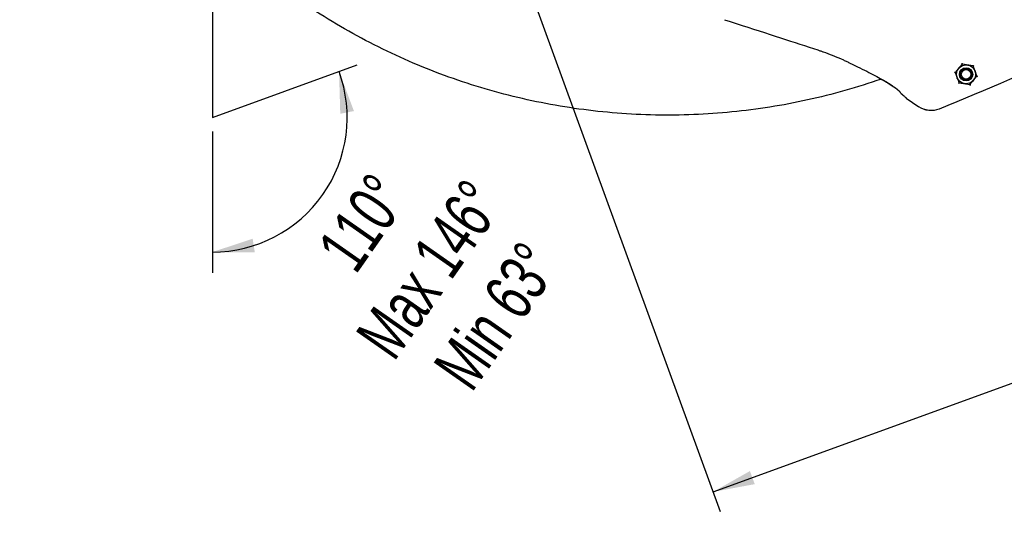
# Model space of a CAD drawing. Extents: x 0 to 594, y 0 to 420.
# Tile 26 of 64: x 197 to 267, y 252 to 287. Entities that reach past the tile are written whole.
import ezdxf

# ---------------------------------------------------------------- set-up
doc = ezdxf.new("R2010")
doc.units = 0
doc.header["$LTSCALE"] = 32.67
doc.linetypes.add('CENTER', pattern=[0.6, 0.375, -0.075, 0.075, -0.075])
doc.layers.get('0').update_dxf_attribs({"linetype": 'CONTINUOUS'})
for name, color, linetype in [('03__ASM_ALL_CURVES', 7, 'CONTINUOUS'), ('100472_DXF_CONTINUOUS_LINE', 7, 'CONTINUOUS'), ('124030_DXF_CONTINUOUS_LINE', 7, 'CONTINUOUS'), ('124031_DXF_CONTINUOUS_LINE', 7, 'CONTINUOUS'), ('126056_DXF_CONTINUOUS_LINE', 7, 'CONTINUOUS'), ('LOCK_NUT_M5_DXF_CONTINUOUS', 7, 'CONTINUOUS'), ('PRX_3000-160_2D_DWDXF_DIME', 7, 'CONTINUOUS'), ('PRX_3000-160_2D_DWG_DXF_BA', 7, 'CONTINUOUS')]:
    doc.layers.add(name, color=color, linetype=linetype)
doc.styles.get("Standard").update_dxf_attribs({"font": 'txt', "width": 0.7})
doc.dimstyles.new('DIMSTYLE_1', dxfattribs={"dimtxt": 3.5, "dimasz": 3, "dimexe": 1.5, "dimexo": 1, "dimgap": 1.75, "dimtad": 1, "dimdec": 1, "dimlfac": 5.882353, "dimtxsty": 'STANDARD', "dimblk": '_ARROW_FILLED', "dimblk1": '_ARROW_FILLED', "dimblk2": '_ARROW_FILLED', "dimcen": 0.09, "dimazin": 3, "dimtp": 0.5, "dimtm": 0.5, "dimtfac": 1, "dimtdec": 1, "dimtofl": 0, "dimtmove": 0, "dimatfit": 3, "dimtolj": 1})
doc.dimstyles.new('DIMSTYLE_8', dxfattribs={"dimtxt": 3.5, "dimasz": 3, "dimexe": 1.5, "dimexo": 1, "dimgap": 0.875, "dimtad": 1, "dimdec": 3, "dimlfac": 5.882353, "dimtxsty": 'STANDARD', "dimblk": '_ARROW_FILLED', "dimblk1": '_ARROW_FILLED', "dimblk2": '_ARROW_FILLED', "dimcen": 0.09, "dimazin": 3, "dimtp": 1.2, "dimtm": 1.2, "dimtfac": 1, "dimtdec": 0, "dimtofl": 0, "dimtmove": 0, "dimatfit": 3, "dimtolj": 1})

# ---------------------------------------------------------------- blocks, each defined once
blk = doc.blocks.new('*D1')
at = {"layer": 'PRX_3000-160_2D_DWDXF_DIME', "color": 2, "linetype": 'CONTINUOUS'}
blk.add_line((210.398, 279.305), (210.398, 269.146), dxfattribs=at)
for start, end in [(325, 20), (270, 325)]:
    blk.add_arc((210.398, 280.305), 9.658, start, end, dxfattribs=at)
for points in [[(220.542, 280.761), (219.474, 283.608), (219.561, 280.568)], [(213.285, 271.604), (210.398, 270.646), (213.439, 270.616)]]:
    blk.add_solid(points, dxfattribs=at)
at = {"layer": 'PRX_3000-160_2D_DWDXF_DIME', "color": 2, "linetype": 'CONTINUOUS', "insert": (219.743, 273.761), "char_height": 3.5, "width": 30.875, "attachment_point": 2, "rotation": 55}
blk.add_mtext('110\\fgdt;{\\fgdt;~}\\P\\ftxt;Max 146\\fgdt;{\\fgdt;~}\\P\\ftxt;Min 63\\fgdt;{\\fgdt;~}', dxfattribs=at)
blk = doc.blocks.new('_ARROW_FILLED')
at = {"color": 0, "linetype": 'BYBLOCK'}
blk.add_solid([(0, 0), (-1, 0.167), (-1, -0.167)], dxfattribs=at)
blk = doc.blocks.new('*D11')
at = {"layer": 'PRX_3000-160_2D_DWG_DXF_BA', "color": 2, "linetype": 'CONTINUOUS'}
for p, q in [((458.666, 340.902), (462.444, 330.524)), ((461.931, 331.934), (354.101, 292.687)), ((231.262, 294.678), (246.784, 252.031)), ((246.271, 253.44), (354.101, 292.687))]:
    blk.add_line(p, q, dxfattribs=at)
at = {"layer": 'PRX_3000-160_2D_DWG_DXF_BA', "color": 2, "linetype": 'CONTINUOUS', "xscale": 3, "yscale": 3, "zscale": 3}
for p, rotation in [((461.931, 331.934), 20), ((246.271, 253.44), 200)]:
    blk.add_blockref('_ARROW_FILLED', p, dxfattribs=dict(at, rotation=rotation))
at = {"layer": 'PRX_3000-160_2D_DWG_DXF_BA', "color": 2, "linetype": 'CONTINUOUS', "insert": (352.604, 296.798), "char_height": 3.5, "width": 19.125, "attachment_point": 2, "rotation": 20}
blk.add_mtext('(1350)', dxfattribs=at)

msp = doc.modelspace()

# ---------------------------------------------------------------- linework, layer by layer
at = {"layer": '03__ASM_ALL_CURVES', "color": 2, "linetype": 'CENTER'}
for p, q in [((210.39808, 291.35477), (210.39808, 280.30477)), ((210.39808, 280.30477), (220.78168, 284.0841))]:
    msp.add_line(p, q, dxfattribs=at)
at = {"layer": '100472_DXF_CONTINUOUS_LINE', "color": 7, "linetype": 'CONTINUOUS'}
for radius in [0.425, 0.34]:
    msp.add_circle((264.40397, 283.39644), radius, dxfattribs=at)
at = {"layer": '124030_DXF_CONTINUOUS_LINE', "color": 7, "linetype": 'CONTINUOUS'}
for p, q in [((258.8907, 282.71954), (258.96662, 282.67099)), ((259.5711, 282.2292), (259.59974, 282.20314)), ((259.61048, 282.19214), (259.61341, 282.18895)), ((259.61341, 282.18895), (259.6152, 282.18696)), ((259.63631, 282.1624), (259.64269, 282.15463)), ((259.64269, 282.15463), (259.64904, 282.14678)), ((259.64904, 282.14678), (259.65534, 282.13888)), ((259.65534, 282.13888), (259.66158, 282.13096)), ((259.66158, 282.13096), (259.6708, 282.11913)), ((259.6708, 282.11913), (259.68572, 282.09976)), ((259.7056, 282.07386), (259.71378, 282.06332)), ((259.71378, 282.06332), (259.71915, 282.05648)), ((259.71915, 282.05648), (259.72447, 282.04981)), ((260.12122, 281.69898), (261.02014, 281.07162))]:
    msp.add_line(p, q, dxfattribs=at)
for points in [[(258.33034, 283.05716), (258.39237, 283.02122), (258.50114, 282.95735), (258.60535, 282.89526), (258.70501, 282.83493), (258.80012, 282.77636), (258.8907, 282.71954)], [(258.96663, 282.67099), (259.0319, 282.62848), (259.10262, 282.58154), (259.16949, 282.53616), (259.23256, 282.49233), (259.29188, 282.45005), (259.34745, 282.40934), (259.39935, 282.37017), (259.44764, 282.33256), (259.49232, 282.29652), (259.53345, 282.26208), (259.5711, 282.2292)], [(259.59885, 282.204), (259.59999, 282.2029), (259.60243, 282.2005), (259.60499, 282.1979), (259.60767, 282.19512), (259.61048, 282.19214)], [(259.61521, 282.18695), (259.61722, 282.1847), (259.62038, 282.18113), (259.62355, 282.17749), (259.62673, 282.17378), (259.62992, 282.17003), (259.63312, 282.16624), (259.63631, 282.1624)], [(259.68572, 282.09976), (259.69152, 282.09219), (259.7056, 282.07386)], [(259.72447, 282.04981), (259.72711, 282.04653), (259.72975, 282.0433), (259.73239, 282.0401), (259.73505, 282.03692), (259.73772, 282.03377), (259.74041, 282.03065), (259.74317, 282.02751), (259.74599, 282.02438), (259.74887, 282.02125), (259.7519, 282.01806), (259.75506, 282.01484), (259.75839, 282.01157), (259.76196, 282.00822), (259.76585, 282.00475), (259.76894, 282.00213)], [(259.76891, 282.00215), (259.81347, 281.96508), (259.85941, 281.92656), (259.90278, 281.88987), (259.94362, 281.85499), (259.98193, 281.8219), (260.01773, 281.79062), (260.05104, 281.76113), (260.08189, 281.7334), (260.10761, 281.70991)]]:
    msp.add_lwpolyline(points, dxfattribs=at)
for centre, radius, start, end in [((260.19545, 281.80534), 0.1297, 220.7201873, 227.3707791), ((260.19556, 281.80545), 0.12986, 227.3667036, 235.0769236)]:
    msp.add_arc(centre, radius, start, end, dxfattribs=at)
for points, knots in [([(275.79503, 286.76458), (274.69815, 286.24546), (270.29927, 284.20084), (265.84354, 282.27853), (262.47443, 280.90787)], [0, 0, 0, 0, 0.25016996, 1, 1, 1, 1]), ([(262.47443, 280.90787), (262.24132, 280.81303), (261.71903, 280.73944), (261.22653, 280.92758), (261.02014, 281.07162)], [0, 0, 0, 0, 0.49997947, 1, 1, 1, 1])]:
    msp.add_open_spline(points, degree=3, knots=knots, dxfattribs=at)
at = {"layer": '124031_DXF_CONTINUOUS_LINE', "color": 7, "linetype": 'CONTINUOUS'}
for p, q in [((255.57366, 284.44996), (255.57356, 284.45001)), ((264.13541, 284.13429), (264.11412, 284.19279)), ((264.90974, 283.9992), (264.90868, 283.99793)), ((264.90869, 283.99794), (264.9487, 284.04563)), ((263.56938, 283.5436), (263.60524, 283.53727)), ((263.63069, 283.53279), (263.60524, 283.53727)), ((263.62907, 283.53307), (263.6307, 283.53278)), ((265.17886, 283.2598), (265.17723, 283.26009)), ((265.20269, 283.2556), (265.17725, 283.26009)), ((265.23855, 283.24928), (265.20269, 283.2556)), ((259.58306, 282.22097), (259.59824, 282.2062)), ((263.85923, 282.74724), (263.89924, 282.79493)), ((263.89819, 282.79367), (263.89925, 282.79494)), ((264.67308, 282.65704), (264.67252, 282.65859)), ((264.67252, 282.65858), (264.69434, 282.59882)), ((259.59743, 282.20699), (259.59885, 282.20556)), ((259.63549, 282.16459), (259.64176, 282.15698)), ((259.64176, 282.15698), (259.64802, 282.14927)), ((259.64802, 282.14927), (259.65424, 282.1415)), ((259.65424, 282.1415), (259.66041, 282.13369)), ((259.66041, 282.13369), (259.66957, 282.12199)), ((259.66957, 282.12199), (259.68151, 282.10653)), ((259.68151, 282.10653), (259.70721, 282.07313)), ((259.70721, 282.07313), (259.71543, 282.06257)), ((259.71543, 282.06257), (259.72083, 282.05573)), ((259.72083, 282.05573), (259.72619, 282.04905)), ((260.12229, 281.69934), (261.01966, 281.07244))]:
    msp.add_line(p, q, dxfattribs=at)
for points in [[(247.09478, 287.31917), (247.50622, 287.18636), (247.93478, 287.04823), (248.35635, 286.91222), (248.77079, 286.77817), (249.17804, 286.64618), (249.57804, 286.51637), (249.97067, 286.38882), (250.35584, 286.26354), (250.73344, 286.14058), (251.10336, 286.02001), (251.46549, 285.9019), (251.8197, 285.78626), (252.16583, 285.67314), (252.50379, 285.56261), (252.83356, 285.45485), (253.15499, 285.34971), (253.46818, 285.24708)], [(253.46818, 285.24708), (253.78092, 285.14445), (253.83333, 285.12705), (253.8856, 285.10949), (253.93772, 285.09179), (253.98971, 285.07393), (254.04154, 285.05592), (254.09323, 285.03775), (254.14476, 285.01943), (254.17345, 285.00914)], [(254.17346, 285.00914), (254.32237, 284.95512), (254.48994, 284.89323), (254.65517, 284.83087), (254.81799, 284.76793), (254.97832, 284.70433), (255.1361, 284.63993), (255.29127, 284.57462), (255.44375, 284.50831), (255.57356, 284.45001)], [(255.57366, 284.44996), (255.61842, 284.4296), (255.68092, 284.40095), (255.74279, 284.37232), (255.80401, 284.34371), (255.8646, 284.31514), (255.92455, 284.2866), (255.98387, 284.2581), (256.04255, 284.22963), (256.08189, 284.21039)], [(256.08189, 284.21039), (256.25386, 284.12595), (256.43821, 284.03523), (256.61763, 283.94665), (256.79208, 283.86017), (256.96151, 283.77574), (257.12589, 283.69332), (257.28519, 283.61285), (257.43939, 283.5343), (257.58847, 283.45763), (257.7324, 283.38282), (257.87119, 283.30983), (258.00482, 283.23863), (258.13329, 283.16922), (258.25661, 283.10157), (258.37478, 283.03566), (258.48781, 282.9715), (258.59572, 282.90906), (258.69852, 282.84836), (258.79624, 282.78939), (258.8889, 282.73216), (258.96634, 282.68318)], [(258.96635, 282.68318), (259.03048, 282.64172), (259.10005, 282.59571), (259.1657, 282.55114), (259.22747, 282.50802), (259.28542, 282.46634), (259.33957, 282.42614), (259.38999, 282.3874), (259.43675, 282.35012), (259.47985, 282.31436), (259.51935, 282.28012), (259.55535, 282.2474), (259.58305, 282.22098)], [(259.59885, 282.20556), (259.60174, 282.2026), (259.60467, 282.19954), (259.60765, 282.19637), (259.61066, 282.19312), (259.61371, 282.18978)], [(259.61371, 282.18978), (259.61678, 282.18636), (259.61986, 282.18287), (259.62297, 282.17932), (259.62609, 282.17571), (259.62922, 282.17205), (259.63235, 282.16834), (259.63549, 282.16459)], [(259.72619, 282.04905), (259.72886, 282.04576), (259.73153, 282.04252), (259.73422, 282.03929), (259.73693, 282.03608), (259.73966, 282.0329), (259.74245, 282.02972), (259.74529, 282.02654), (259.7482, 282.02336), (259.75125, 282.02013), (259.75444, 282.01685), (259.75779, 282.01354), (259.76139, 282.01012), (259.76532, 282.00658), (259.76904, 282.00341)], [(259.76901, 282.00344), (259.81375, 281.96621), (259.85987, 281.92753), (259.9034, 281.8907), (259.94436, 281.8557), (259.98278, 281.82251), (260.01867, 281.79113), (260.05205, 281.76157), (260.08295, 281.73378), (260.1087, 281.71026)]]:
    msp.add_lwpolyline(points, dxfattribs=at)
for centre, radius, start, end in [((253.4805, 293.03411), 13.86052, 320.0120397, 320.1822993), ((266.57526, 297.79191), 13.8515, 259.8176598, 259.9880309), ((267.28324, 297.64395), 13.82873, 260.0118318, 260.1824852), ((277.95155, 288.71198), 13.84627, 199.8175684, 199.9899031), ((253.01951, 292.47731), 13.85576, 319.8176867, 319.9880046), ((250.58144, 278.75003), 13.87578, 20.0102708, 20.1822396), ((275.82633, 274.28363), 13.90532, 139.8179303, 139.9895324), ((278.22066, 288.04071), 13.86957, 200.0102328, 200.1822789), ((250.84748, 278.07767), 13.85574, 19.8176229, 19.9898321), ((261.52528, 269.1523), 13.8253, 80.0118137, 80.1825094), ((262.16376, 268.57084), 14.28706, 79.8506422, 79.9868775), ((275.29832, 273.77289), 13.82915, 140.0122945, 140.1499733), ((260.19668, 281.80578), 0.12987, 227.3513742, 235.0503055)]:
    msp.add_arc(centre, radius, start, end, dxfattribs=at)
for points, knots in [([(275.79501, 286.7646), (274.69814, 286.24551), (270.29931, 284.20101), (265.84363, 282.27882), (262.47456, 280.90824)], [0, 0, 0, 0, 0.25017058, 1, 1, 1, 1]), ([(262.47456, 280.90824), (262.24133, 280.81337), (261.71877, 280.73981), (261.22608, 280.92823), (261.01966, 281.07244)], [0, 0, 0, 0, 0.49997915, 1, 1, 1, 1])]:
    msp.add_open_spline(points, degree=3, knots=knots, dxfattribs=at)
at = {"layer": '126056_DXF_CONTINUOUS_LINE', "color": 7, "linetype": 'CONTINUOUS'}
msp.add_open_spline([(258.33414, 283.05786), (256.60558, 282.45532), (253.07358, 281.45384), (247.63823, 280.58802), (242.13791, 280.36944), (236.65044, 280.8015), (231.25224, 281.87806), (226.0188, 283.58412), (221.02325, 285.89581), (216.33538, 288.78085), (212.02071, 292.19891), (208.13953, 296.10223), (204.74606, 300.43627), (201.88773, 305.14049), (199.60448, 310.14907), (197.92822, 315.3923), (196.88237, 320.79591), (196.61513, 324.45741), (196.58997, 326.28781)], degree=3, knots=[0, 0, 0, 0, 0.06250024, 0.12500014, 0.18750004, 0.24999994, 0.31249986, 0.37499979, 0.43749973, 0.49999969, 0.56249966, 0.62499964, 0.68749963, 0.74999963, 0.81249963, 0.87499964, 0.93749965, 1, 1, 1, 1], dxfattribs=at)
at = {"layer": 'LOCK_NUT_M5_DXF_CONTINUOUS', "color": 7, "linetype": 'CONTINUOUS'}
for p, q in [((264.13541, 284.13428), (263.6307, 283.53278)), ((264.90868, 283.99793), (264.13541, 284.13428)), ((265.17723, 283.26009), (264.90868, 283.99793)), ((263.6307, 283.53278), (263.89925, 282.79494)), ((264.67252, 282.65859), (265.17723, 283.26009)), ((263.89925, 282.79494), (264.67252, 282.65859))]:
    msp.add_line(p, q, dxfattribs=at)
for radius in [0.68, 0.476]:
    msp.add_circle((264.40397, 283.39644), radius, dxfattribs=at)

# ---------------------------------------------------------------- dimensions: what is measured, and where the dimension line sits
at = {"layer": 'PRX_3000-160_2D_DWDXF_DIME', "color": 2, "linetype": 'CONTINUOUS'}
dim = msp.add_angular_dim_2l(base=(218.30979, 274.76493), line1=((210.39808, 280.40136), (210.39808, 280.30477)), line2=((218.44357, 283.23309), (218.53433, 283.26613)), text='<>\\PMax 146:67[.0]%%d\\PMin 63:67[.0]%%d', dimstyle='DIMSTYLE_1', override={"dimtad": 2, "dimdec": 0}, dxfattribs=at)
dim.commit()
dim.dimension.update_dxf_attribs({"geometry": '*D1', "text_midpoint": (218.29918, 274.74982), "dimtype": 162})
at = {"layer": 'PRX_3000-160_2D_DWG_DXF_BA', "color": 2, "linetype": 'CONTINUOUS'}
dim = msp.add_linear_dim(base=(461.93051, 331.93383), p1=(230.91988, 295.61721), p2=(458.3243, 341.84179), angle=20, text='(<>)', dimstyle='DIMSTYLE_8', override={"dimtad": 0, "dimtih": 1, "dimtoh": 1}, dxfattribs=at)
dim.commit()
dim.dimension.update_dxf_attribs({"geometry": '*D11', "text_midpoint": (353.20298, 295.15371), "dimtype": 160})

doc.saveas('drawing.dxf')
